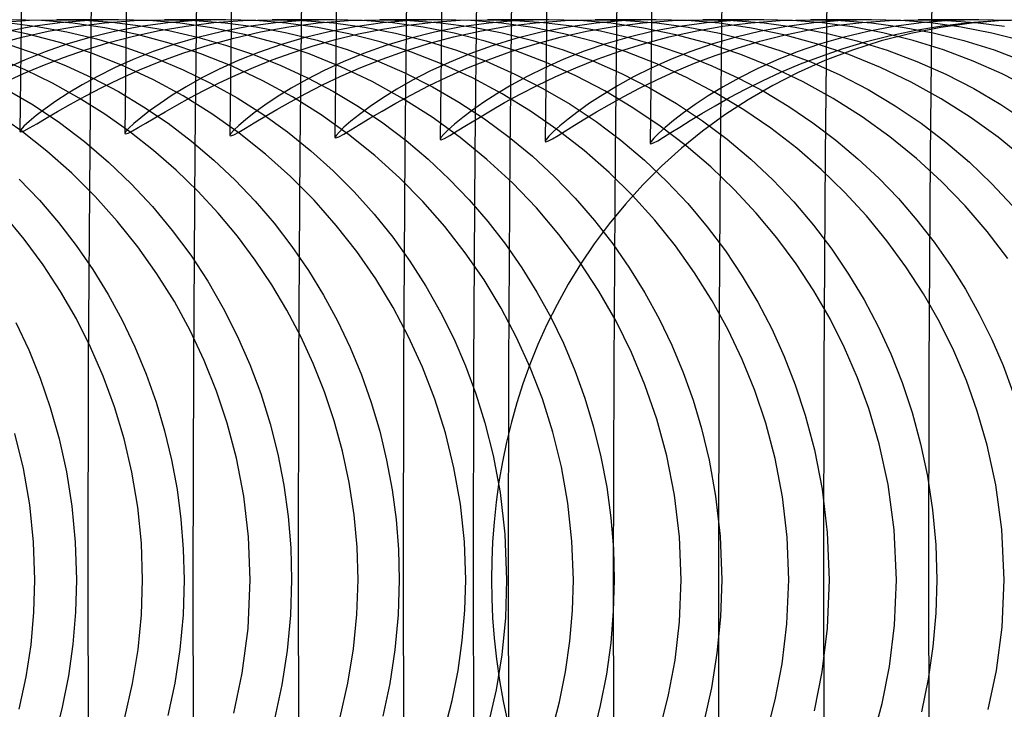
# Model space of a CAD drawing. Header units: millimetres. Extents: x -232 to 232, y -232 to 232.
# Tile 13 of 75: x -184.12 to -180.6, y -0.46 to 2. Entities that reach past the tile are written whole.
import ezdxf

# ---------------------------------------------------------------- set-up
doc = ezdxf.new("R2010")
doc.units = ezdxf.units.MM
doc.layers.add('HIDDEN', color=7, linetype='Continuous')
doc.layers.add('THICK', color=7, linetype='Continuous')

msp = doc.modelspace()

# ---------------------------------------------------------------- linework, layer by layer
at = {"layer": 'HIDDEN'}
for p, q in [((-184.0891, 1.9484), (-184.2031, 1.9715)), ((-184.1777, 1.9911), (-184.0835, 1.9977)), ((-184.0723, 1.9751), (-184.1646, 1.9575)), ((-184.1625, 1.9896), (-184.0563, 1.976)), ((-184.0409, 1.9969), (-184.1508, 2)), ((-184.0835, 1.9977), (-183.9869, 2)), ((-183.975, 1.9885), (-184.0723, 1.9751)), ((-184.0563, 1.976), (-183.95, 1.9567)), ((-183.9284, 1.9873), (-184.0409, 1.9969)), ((-184.0163, 1.9587), (-183.9176, 1.976)), ((-183.9869, 2), (-183.8886, 1.9977)), ((-183.7659, 2), (-183.9854, 2)), ((-183.873, 1.997), (-183.975, 1.9885)), ((-183.8145, 1.9707), (-183.9284, 1.9873)), ((-183.9176, 1.976), (-183.8154, 1.989)), ((-183.8886, 1.9977), (-183.7885, 1.9906)), ((-183.7666, 2), (-183.873, 1.997)), ((-183.8154, 1.989), (-183.71, 1.9972)), ((-183.6995, 1.947), (-183.8145, 1.9707)), ((-183.7885, 1.9906), (-183.6874, 1.9784)), ((-183.6875, 1.9753), (-183.7801, 1.9576)), ((-183.658, 1.997), (-183.7666, 2)), ((-183.71, 1.9972), (-183.6017, 2)), ((-183.5902, 1.9886), (-183.6875, 1.9753)), ((-183.6874, 1.9784), (-183.5859, 1.9608)), ((-183.5461, 1.9874), (-183.658, 1.997)), ((-183.6201, 1.961), (-183.5243, 1.9774)), ((-183.6017, 2), (-183.4937, 1.9972)), ((-183.3821, 2), (-183.6012, 2)), ((-183.4883, 1.997), (-183.5902, 1.9886)), ((-183.4322, 1.971), (-183.5461, 1.9874)), ((-183.5243, 1.9774), (-183.4251, 1.9896)), ((-183.4937, 1.9972), (-183.3846, 1.9886)), ((-183.3823, 2), (-183.4883, 1.997)), ((-183.3166, 1.9473), (-183.4322, 1.971)), ((-183.4251, 1.9896), (-183.3226, 1.9973)), ((-183.3028, 1.9754), (-183.395, 1.9579)), ((-183.3846, 1.9886), (-183.2748, 1.974)), ((-183.276, 1.9971), (-183.3823, 2)), ((-183.3226, 1.9973), (-183.2173, 2)), ((-183.206, 1.9886), (-183.3028, 1.9754)), ((-183.1668, 1.988), (-183.276, 1.9971)), ((-183.2748, 1.974), (-183.1655, 1.9532)), ((-183.2584, 1.9565), (-183.1579, 1.9746)), ((-183.2173, 2), (-183.1089, 1.9972)), ((-182.9982, 2), (-183.217, 2)), ((-183.1048, 1.997), (-183.206, 1.9886)), ((-183.0559, 1.9723), (-183.1668, 1.988)), ((-183.1579, 1.9746), (-183.0534, 1.9883)), ((-183.1089, 1.9972), (-182.9989, 1.9884)), ((-182.9997, 2), (-183.1048, 1.997)), ((-182.9439, 1.9499), (-183.0559, 1.9723)), ((-183.0534, 1.9883), (-182.9451, 1.997)), ((-182.9217, 1.975), (-183.0153, 1.9571)), ((-182.895, 1.9972), (-182.9997, 2)), ((-182.9989, 1.9884), (-182.8882, 1.9736)), ((-182.9451, 1.997), (-182.8337, 2)), ((-182.8235, 1.9885), (-182.9217, 1.975)), ((-182.7875, 1.9885), (-182.895, 1.9972)), ((-182.8882, 1.9736), (-182.7777, 1.9524)), ((-182.8337, 2), (-182.7258, 1.9972)), ((-182.6144, 2), (-182.8328, 2)), ((-182.721, 1.997), (-182.8235, 1.9885)), ((-182.823, 1.9663), (-182.7337, 1.9805)), ((-182.6784, 1.9734), (-182.7875, 1.9885)), ((-182.7337, 1.9805), (-182.6415, 1.9911)), ((-182.7258, 1.9972), (-182.6163, 1.9886)), ((-182.6146, 2), (-182.721, 1.997)), ((-182.5683, 1.9518), (-182.6784, 1.9734)), ((-182.6415, 1.9911), (-182.5466, 1.9977)), ((-182.5431, 1.9741), (-182.638, 1.9557)), ((-182.6163, 1.9886), (-182.5062, 1.9739)), ((-182.5078, 1.997), (-182.6146, 2)), ((-182.5466, 1.9977), (-182.4492, 2)), ((-182.4435, 1.9881), (-182.5431, 1.9741)), ((-182.3985, 1.9879), (-182.5078, 1.997)), ((-182.5062, 1.9739), (-182.3962, 1.953)), ((-182.4761, 1.9592), (-182.3784, 1.9763)), ((-182.4492, 2), (-182.3499, 1.9976)), ((-182.2305, 2), (-182.4487, 2)), ((-182.3394, 1.9969), (-182.4435, 1.9881)), ((-182.2876, 1.9722), (-182.3985, 1.9879)), ((-182.3784, 1.9763), (-182.277, 1.9891)), ((-182.3499, 1.9976), (-182.2492, 1.9903)), ((-182.231, 2), (-182.3394, 1.9969)), ((-182.1761, 1.9499), (-182.2876, 1.9722)), ((-182.277, 1.9891), (-182.1721, 1.9972)), ((-182.1615, 1.9738), (-182.2571, 1.955)), ((-182.2492, 1.9903), (-182.1474, 1.9778)), ((-182.1206, 1.9969), (-182.231, 2)), ((-182.1721, 1.9972), (-182.0647, 2)), ((-182.0611, 1.9879), (-182.1615, 1.9738)), ((-182.1474, 1.9778), (-182.0457, 1.9601)), ((-182.0073, 1.9871), (-182.1206, 1.9969)), ((-182.0957, 1.9584), (-181.9972, 1.9758)), ((-182.0647, 2), (-181.9552, 1.9971)), ((-181.8467, 2), (-182.0645, 2)), ((-181.9563, 1.9969), (-182.0611, 1.9879)), ((-181.8922, 1.9702), (-182.0073, 1.9871)), ((-181.9972, 1.9758), (-181.8947, 1.9889)), ((-181.8472, 2), (-181.9563, 1.9969)), ((-181.9552, 1.9971), (-181.8441, 1.9882)), ((-181.8947, 1.9889), (-181.7891, 1.9971)), ((-181.7764, 1.9462), (-181.8922, 1.9702)), ((-181.764, 1.976), (-181.8562, 1.9588)), ((-181.7362, 1.9968), (-181.8472, 2)), ((-181.8441, 1.9882), (-181.7326, 1.973)), ((-181.7891, 1.9971), (-181.6809, 2)), ((-181.6677, 1.989), (-181.764, 1.976)), ((-181.6225, 1.987), (-181.7362, 1.9968)), ((-181.7326, 1.973), (-181.6211, 1.9515)), ((-181.7078, 1.9592), (-181.61, 1.9763)), ((-181.6809, 2), (-181.572, 1.9972)), ((-181.4628, 2), (-181.6803, 2)), ((-181.5674, 1.9971), (-181.6677, 1.989)), ((-181.5069, 1.97), (-181.6225, 1.987)), ((-181.61, 1.9763), (-181.5086, 1.9891)), ((-181.572, 1.9972), (-181.4619, 1.9884)), ((-181.4635, 2), (-181.5674, 1.9971)), ((-181.5086, 1.9891), (-181.4039, 1.9972)), ((-181.3907, 1.9458), (-181.5069, 1.97)), ((-181.3807, 1.976), (-181.4732, 1.9586)), ((-181.3598, 1.9972), (-181.4635, 2)), ((-181.4619, 1.9884), (-181.3512, 1.9735)), ((-181.4039, 1.9972), (-181.2964, 2)), ((-181.284, 1.989), (-181.3807, 1.976)), ((-181.2539, 1.9887), (-181.3598, 1.9972)), ((-181.3512, 1.9735), (-181.2404, 1.9522)), ((-181.3016, 1.9634), (-181.2088, 1.9788)), ((-181.2964, 2), (-181.1882, 1.9972)), ((-181.079, 2), (-181.2961, 2)), ((-181.1836, 1.9971), (-181.284, 1.989)), ((-181.1463, 1.974), (-181.2539, 1.9887)), ((-181.2088, 1.9788), (-181.1128, 1.9903)), ((-181.1882, 1.9972), (-181.0785, 1.9885)), ((-181.0798, 2), (-181.1836, 1.9971)), ((-181.038, 1.953), (-181.1463, 1.974)), ((-181.1128, 1.9903), (-181.0137, 1.9975)), ((-180.9989, 1.9756), (-181.092, 1.9581)), ((-180.9743, 1.9972), (-181.0798, 2)), ((-181.0785, 1.9885), (-180.9683, 1.9737)), ((-181.0137, 1.9975), (-180.9124, 2)), ((-180.9014, 1.9888), (-180.9989, 1.9756)), ((-180.867, 1.9883), (-180.9743, 1.9972)), ((-180.9683, 1.9737), (-180.8582, 1.9526)), ((-180.8304, 1.9724), (-180.938, 1.951)), ((-180.9204, 1.9628), (-180.8269, 1.9784)), ((-180.9124, 2), (-180.8107, 1.9975)), ((-180.6951, 2), (-180.9119, 2)), ((-180.8002, 1.9971), (-180.9014, 1.9888)), ((-180.758, 1.9733), (-180.867, 1.9883)), ((-180.7213, 1.9877), (-180.8304, 1.9724)), ((-180.8269, 1.9784), (-180.73, 1.9901)), ((-180.8107, 1.9975), (-180.7075, 1.9898)), ((-180.6957, 2), (-180.8002, 1.9971)), ((-180.6486, 1.9518), (-180.758, 1.9733)), ((-180.73, 1.9901), (-180.6304, 1.9975)), ((-180.6108, 1.9969), (-180.7213, 1.9877)), ((-180.7075, 1.9898), (-180.6037, 1.9767)), ((-180.5899, 1.9971), (-180.6957, 2)), ((-180.6304, 1.9975), (-180.5283, 2)), ((-180.4994, 2), (-180.6108, 1.9969)), ((-184.2006, 1.9133), (-184.1107, 1.9376)), ((-184.1107, 1.9376), (-184.0163, 1.9587)), ((-183.9752, 1.9181), (-184.0891, 1.9484)), ((-183.8677, 1.9364), (-183.9503, 1.912)), ((-183.95, 1.9567), (-183.8442, 1.9315)), ((-183.7801, 1.9576), (-183.8677, 1.9364)), ((-183.7998, 1.9181), (-183.7121, 1.9411)), ((-183.7121, 1.9411), (-183.6201, 1.961)), ((-183.5849, 1.9162), (-183.6995, 1.947)), ((-183.5859, 1.9608), (-183.4842, 1.9378)), ((-183.4824, 1.9368), (-183.5648, 1.9126)), ((-183.4842, 1.9378), (-183.3836, 1.9095)), ((-183.395, 1.9579), (-183.4824, 1.9368)), ((-183.4463, 1.9091), (-183.3547, 1.9344)), ((-183.3547, 1.9344), (-183.2584, 1.9565)), ((-183.2005, 1.9161), (-183.3166, 1.9473)), ((-183.1042, 1.9353), (-183.1879, 1.9104)), ((-183.1655, 1.9532), (-183.0571, 1.9264)), ((-183.0153, 1.9571), (-183.1042, 1.9353)), ((-182.9917, 1.9289), (-182.9091, 1.949)), ((-182.8313, 1.9205), (-182.9439, 1.9499)), ((-182.9091, 1.949), (-182.823, 1.9663)), ((-182.7278, 1.9333), (-182.8122, 1.9078)), ((-182.7777, 1.9524), (-182.6678, 1.9249)), ((-182.638, 1.9557), (-182.7278, 1.9333)), ((-182.6595, 1.9144), (-182.5699, 1.9384)), ((-182.5699, 1.9384), (-182.4761, 1.9592)), ((-182.4576, 1.9234), (-182.5683, 1.9518)), ((-182.3962, 1.953), (-182.2866, 1.9257)), ((-182.2571, 1.955), (-182.3476, 1.9324)), ((-182.2801, 1.9129), (-182.1901, 1.9373)), ((-182.1901, 1.9373), (-182.0957, 1.9584)), ((-182.0642, 1.9207), (-182.1761, 1.9499)), ((-182.0457, 1.9601), (-181.9443, 1.9369)), ((-181.9436, 1.9379), (-182.0263, 1.9138)), ((-181.9443, 1.9369), (-181.8434, 1.9082)), ((-181.8562, 1.9588), (-181.9436, 1.9379)), ((-181.8917, 1.9141), (-181.8019, 1.9383)), ((-181.8019, 1.9383), (-181.7078, 1.9592)), ((-181.6602, 1.9147), (-181.7764, 1.9462)), ((-181.5611, 1.9375), (-181.6443, 1.9133)), ((-181.6211, 1.9515), (-181.5105, 1.9235)), ((-181.4732, 1.9586), (-181.5611, 1.9375)), ((-181.4764, 1.9229), (-181.3908, 1.9446)), ((-181.3908, 1.9446), (-181.3016, 1.9634)), ((-181.2743, 1.9142), (-181.3907, 1.9458)), ((-181.1805, 1.9367), (-181.2643, 1.9121)), ((-181.2404, 1.9522), (-181.1308, 1.9247)), ((-181.092, 1.9581), (-181.1805, 1.9367)), ((-181.0966, 1.9216), (-181.0104, 1.9437)), ((-180.938, 1.951), (-181.0435, 1.9239)), ((-180.9297, 1.9257), (-181.038, 1.953)), ((-181.0104, 1.9437), (-180.9204, 1.9628)), ((-180.8582, 1.9526), (-180.7487, 1.9253)), ((-180.5395, 1.924), (-180.6486, 1.9518)), ((-184.1534, 1.91), (-184.0531, 1.876)), ((-183.9503, 1.912), (-184.0275, 1.8852)), ((-183.8624, 1.8809), (-183.9752, 1.9181)), ((-183.8832, 1.8927), (-183.7998, 1.9181)), ((-183.8442, 1.9315), (-183.739, 1.9003)), ((-183.739, 1.9003), (-183.6359, 1.8634)), ((-183.5648, 1.9126), (-183.6419, 1.8859)), ((-183.4716, 1.8784), (-183.5849, 1.9162)), ((-183.5329, 1.8812), (-183.4463, 1.9091)), ((-183.3836, 1.9095), (-183.2844, 1.8758)), ((-183.1879, 1.9104), (-183.2662, 1.883)), ((-183.0855, 1.8776), (-183.2005, 1.9161)), ((-183.1458, 1.8821), (-183.0706, 1.9065)), ((-183.0706, 1.9065), (-182.9917, 1.9289)), ((-183.0571, 1.9264), (-182.95, 1.8934)), ((-182.8122, 1.9078), (-182.8911, 1.8798)), ((-182.72, 1.8843), (-182.8313, 1.9205)), ((-182.7447, 1.8878), (-182.6595, 1.9144)), ((-182.6678, 1.9249), (-182.5594, 1.8912)), ((-182.4326, 1.9065), (-182.5121, 1.878)), ((-182.348, 1.8886), (-182.4576, 1.9234)), ((-182.3476, 1.9324), (-182.4326, 1.9065)), ((-182.3657, 1.886), (-182.2801, 1.9129)), ((-182.2866, 1.9257), (-182.1789, 1.8924)), ((-182.0263, 1.9138), (-182.1041, 1.8872)), ((-181.9537, 1.8849), (-182.0642, 1.9207)), ((-181.9771, 1.8873), (-181.8917, 1.9141)), ((-181.8434, 1.9082), (-181.7444, 1.8744)), ((-181.6443, 1.9133), (-181.7226, 1.8864)), ((-181.5452, 1.876), (-181.6602, 1.9147)), ((-181.6362, 1.8723), (-181.5583, 1.8986)), ((-181.5583, 1.8986), (-181.4764, 1.9229)), ((-181.5105, 1.9235), (-181.4019, 1.8893)), ((-181.2643, 1.9121), (-181.3432, 1.8849)), ((-181.1591, 1.8752), (-181.2743, 1.9142)), ((-181.179, 1.897), (-181.0966, 1.9216)), ((-181.0435, 1.9239), (-181.1457, 1.8914)), ((-181.1308, 1.9247), (-181.0228, 1.891)), ((-180.8218, 1.892), (-180.9297, 1.9257)), ((-180.7487, 1.9253), (-180.6411, 1.8918)), ((-184.0993, 1.8208), (-184.1999, 1.8634)), ((-184.0275, 1.8852), (-184.0992, 1.8566)), ((-184.0531, 1.876), (-183.9549, 1.8368)), ((-184.0359, 1.8367), (-183.9619, 1.8654)), ((-183.9619, 1.8654), (-183.8832, 1.8927)), ((-183.7509, 1.8366), (-183.8624, 1.8809)), ((-183.6419, 1.8859), (-183.7137, 1.8574)), ((-183.6359, 1.8634), (-183.5353, 1.8211)), ((-183.6143, 1.8514), (-183.5329, 1.8812)), ((-183.36, 1.8336), (-183.4716, 1.8784)), ((-183.2662, 1.883), (-183.3391, 1.8537)), ((-183.2844, 1.8758), (-183.1869, 1.8368)), ((-183.217, 1.8564), (-183.1458, 1.8821)), ((-182.972, 1.8319), (-183.0855, 1.8776)), ((-182.8911, 1.8798), (-182.9644, 1.8499)), ((-182.95, 1.8934), (-182.8455, 1.8546)), ((-182.8253, 1.8591), (-182.7447, 1.8878)), ((-182.6102, 1.8415), (-182.72, 1.8843)), ((-182.5121, 1.878), (-182.586, 1.8476)), ((-182.5594, 1.8912), (-182.4537, 1.8514)), ((-182.4466, 1.857), (-182.3657, 1.886)), ((-182.24, 1.8473), (-182.348, 1.8886)), ((-182.1789, 1.8924), (-182.0735, 1.853)), ((-182.1041, 1.8872), (-182.1769, 1.8586)), ((-182.058, 1.8584), (-181.9771, 1.8873)), ((-181.8451, 1.8427), (-181.9537, 1.8849)), ((-181.7226, 1.8864), (-181.796, 1.8575)), ((-181.7444, 1.8744), (-181.6477, 1.8355)), ((-181.7101, 1.8443), (-181.6362, 1.8723)), ((-181.4326, 1.8304), (-181.5452, 1.876)), ((-181.3432, 1.8849), (-181.4172, 1.8555)), ((-181.4019, 1.8893), (-181.2955, 1.8489)), ((-181.3315, 1.8419), (-181.2573, 1.8703)), ((-181.2573, 1.8703), (-181.179, 1.897)), ((-181.1457, 1.8914), (-181.2444, 1.8539)), ((-181.0463, 1.8294), (-181.1591, 1.8752)), ((-181.0228, 1.891), (-180.9165, 1.851)), ((-180.7156, 1.852), (-180.8218, 1.892)), ((-180.6411, 1.8918), (-180.5358, 1.8524)), ((-184.0992, 1.8566), (-184.1653, 1.8269)), ((-184.105, 1.8074), (-184.0359, 1.8367)), ((-183.9549, 1.8368), (-183.8592, 1.7925)), ((-183.78, 1.8278), (-183.8408, 1.7975)), ((-183.7137, 1.8574), (-183.78, 1.8278)), ((-183.6414, 1.7854), (-183.7509, 1.8366)), ((-183.6903, 1.8204), (-183.6143, 1.8514)), ((-183.3391, 1.8537), (-183.4064, 1.8231)), ((-183.2505, 1.7819), (-183.36, 1.8336)), ((-183.3473, 1.8022), (-183.2842, 1.8296)), ((-183.2842, 1.8296), (-183.217, 1.8564)), ((-183.1869, 1.8368), (-183.0913, 1.7926)), ((-182.9644, 1.8499), (-183.0319, 1.8187)), ((-182.8604, 1.7788), (-182.972, 1.8319)), ((-182.9717, 1.7981), (-182.901, 1.829)), ((-182.901, 1.829), (-182.8253, 1.8591)), ((-182.8455, 1.8546), (-182.7439, 1.8103)), ((-182.586, 1.8476), (-182.6542, 1.8159)), ((-182.5023, 1.7919), (-182.6102, 1.8415)), ((-182.5226, 1.8265), (-182.4466, 1.857)), ((-182.4537, 1.8514), (-182.3508, 1.8059)), ((-182.2446, 1.8285), (-182.307, 1.7976)), ((-182.1769, 1.8586), (-182.2446, 1.8285)), ((-182.134, 1.7996), (-182.24, 1.8473)), ((-182.2051, 1.7969), (-182.134, 1.8281)), ((-182.134, 1.8281), (-182.058, 1.8584)), ((-182.0735, 1.853), (-181.9708, 1.8079)), ((-181.796, 1.8575), (-181.8643, 1.827)), ((-181.7387, 1.7941), (-181.8451, 1.8427)), ((-181.7797, 1.8152), (-181.7101, 1.8443)), ((-181.6477, 1.8355), (-181.5535, 1.7917)), ((-181.4172, 1.8555), (-181.4861, 1.8245)), ((-181.3226, 1.778), (-181.4326, 1.8304)), ((-181.4015, 1.8124), (-181.3315, 1.8419)), ((-181.2444, 1.8539), (-181.3396, 1.8117)), ((-181.2955, 1.8489), (-181.1916, 1.8025)), ((-180.9363, 1.7768), (-181.0463, 1.8294)), ((-180.9165, 1.851), (-180.8132, 1.8052)), ((-180.6118, 1.8063), (-180.7156, 1.852)), ((-184.1689, 1.7779), (-184.105, 1.8074)), ((-184.0011, 1.7729), (-184.0993, 1.8208)), ((-183.8408, 1.7975), (-183.8958, 1.7672)), ((-183.8592, 1.7925), (-183.7663, 1.7433)), ((-183.7608, 1.7889), (-183.6903, 1.8204)), ((-183.5353, 1.8211), (-183.4375, 1.7733)), ((-183.4064, 1.8231), (-183.468, 1.7919)), ((-183.4062, 1.7747), (-183.3473, 1.8022)), ((-183.0319, 1.8187), (-183.0938, 1.7869)), ((-183.0913, 1.7926), (-182.9984, 1.7433)), ((-183.0372, 1.767), (-182.9717, 1.7981)), ((-182.7439, 1.8103), (-182.6456, 1.7606)), ((-182.6542, 1.8159), (-182.7166, 1.7835)), ((-182.6597, 1.7634), (-182.5937, 1.7951)), ((-182.5937, 1.7951), (-182.5226, 1.8265)), ((-182.307, 1.7976), (-182.3641, 1.7663)), ((-182.3508, 1.8059), (-182.2509, 1.7547)), ((-182.2711, 1.7654), (-182.2051, 1.7969)), ((-182.0302, 1.7456), (-182.134, 1.7996)), ((-181.9274, 1.7956), (-181.9852, 1.7637)), ((-181.9708, 1.8079), (-181.8709, 1.757)), ((-181.8643, 1.827), (-181.9274, 1.7956)), ((-181.845, 1.7854), (-181.7797, 1.8152)), ((-181.635, 1.7393), (-181.7387, 1.7941)), ((-181.5497, 1.7925), (-181.6081, 1.7601)), ((-181.4861, 1.8245), (-181.5497, 1.7925)), ((-181.4672, 1.7822), (-181.4015, 1.8124)), ((-181.3396, 1.8117), (-181.431, 1.765)), ((-181.1916, 1.8025), (-181.0907, 1.7502)), ((-180.8132, 1.8052), (-180.7133, 1.7538)), ((-180.5107, 1.7548), (-180.6118, 1.8063)), ((-183.906, 1.72), (-184.0011, 1.7729)), ((-183.8958, 1.7672), (-183.9453, 1.7375)), ((-183.8844, 1.7272), (-183.8255, 1.7576)), ((-183.8255, 1.7576), (-183.7608, 1.7889)), ((-183.5353, 1.7279), (-183.6414, 1.7854)), ((-183.5238, 1.7607), (-183.5737, 1.7301)), ((-183.468, 1.7919), (-183.5238, 1.7607)), ((-183.461, 1.7473), (-183.4062, 1.7747)), ((-183.4375, 1.7733), (-183.3428, 1.7204)), ((-183.1445, 1.7239), (-183.2505, 1.7819)), ((-183.0938, 1.7869), (-183.1498, 1.7552)), ((-183.0973, 1.7364), (-183.0372, 1.767)), ((-182.7516, 1.7187), (-182.8604, 1.7788)), ((-182.7166, 1.7835), (-182.773, 1.7513)), ((-182.7203, 1.7322), (-182.6597, 1.7634)), ((-182.6456, 1.7606), (-182.5506, 1.7057)), ((-182.3969, 1.7357), (-182.5023, 1.7919)), ((-182.3641, 1.7663), (-182.4158, 1.7353)), ((-182.3318, 1.7342), (-182.2711, 1.7654)), ((-181.9852, 1.7637), (-182.0376, 1.7321)), ((-181.9059, 1.7556), (-181.845, 1.7854)), ((-181.8709, 1.757), (-181.7742, 1.7005)), ((-181.6081, 1.7601), (-181.6609, 1.7279)), ((-181.5535, 1.7917), (-181.4619, 1.743)), ((-181.5284, 1.7519), (-181.4672, 1.7822)), ((-181.431, 1.765), (-181.5186, 1.7142)), ((-181.2156, 1.7189), (-181.3226, 1.778)), ((-180.8295, 1.7176), (-180.9363, 1.7768)), ((-184.1687, 1.7536), (-184.0707, 1.6959)), ((-183.9453, 1.7375), (-183.9893, 1.7088)), ((-183.9372, 1.6982), (-183.8844, 1.7272)), ((-183.7663, 1.7433), (-183.6761, 1.6891)), ((-183.5737, 1.7301), (-183.6176, 1.701)), ((-183.4331, 1.6643), (-183.5353, 1.7279)), ((-183.5116, 1.7206), (-183.461, 1.7473)), ((-183.1998, 1.7242), (-183.2436, 1.6947)), ((-183.1498, 1.7552), (-183.1998, 1.7242)), ((-183.1519, 1.7068), (-183.0973, 1.7364)), ((-183.0424, 1.66), (-183.1445, 1.7239)), ((-182.9984, 1.7433), (-182.9087, 1.6894)), ((-182.773, 1.7513), (-182.8234, 1.7197)), ((-182.7754, 1.7021), (-182.7203, 1.7322)), ((-182.4158, 1.7353), (-182.4621, 1.7052)), ((-182.2951, 1.6737), (-182.3969, 1.7357)), ((-182.3876, 1.7037), (-182.3318, 1.7342)), ((-182.2509, 1.7547), (-182.1543, 1.698)), ((-182.0376, 1.7321), (-182.0845, 1.7014)), ((-181.9296, 1.6856), (-182.0302, 1.7456)), ((-182.0135, 1.6976), (-181.9621, 1.7261)), ((-181.9621, 1.7261), (-181.9059, 1.7556)), ((-181.6609, 1.7279), (-181.7082, 1.6966)), ((-181.6369, 1.6929), (-181.585, 1.7219)), ((-181.5343, 1.6784), (-181.635, 1.7393)), ((-181.585, 1.7219), (-181.5284, 1.7519)), ((-181.4619, 1.743), (-181.3732, 1.6897)), ((-181.0907, 1.7502), (-180.9939, 1.6927)), ((-180.7133, 1.7538), (-180.617, 1.6971)), ((-184.0707, 1.6959), (-183.9766, 1.6328)), ((-183.9893, 1.7088), (-184.0274, 1.6819)), ((-183.9838, 1.6716), (-183.9372, 1.6982)), ((-183.8141, 1.6623), (-183.906, 1.72)), ((-183.6761, 1.6891), (-183.589, 1.6302)), ((-183.6176, 1.701), (-183.6552, 1.6739)), ((-183.5997, 1.671), (-183.558, 1.695)), ((-183.558, 1.695), (-183.5116, 1.7206)), ((-183.3428, 1.7204), (-183.2512, 1.6622)), ((-183.2436, 1.6947), (-183.281, 1.6673)), ((-183.2008, 1.6791), (-183.1519, 1.7068)), ((-182.9087, 1.6894), (-182.8224, 1.6311)), ((-182.8675, 1.6897), (-182.9053, 1.6619)), ((-182.8234, 1.7197), (-182.8675, 1.6897)), ((-182.8248, 1.6737), (-182.7754, 1.7021)), ((-182.6469, 1.6522), (-182.7516, 1.7187)), ((-182.5506, 1.7057), (-182.4591, 1.6457)), ((-182.4621, 1.7052), (-182.5026, 1.6767)), ((-182.4385, 1.6744), (-182.3876, 1.7037)), ((-182.1543, 1.698), (-182.0613, 1.6359)), ((-182.0845, 1.7014), (-182.1256, 1.6722)), ((-182.0602, 1.6705), (-182.0135, 1.6976)), ((-181.7742, 1.7005), (-181.6816, 1.639)), ((-181.7082, 1.6966), (-181.7497, 1.6669)), ((-181.684, 1.6652), (-181.6369, 1.6929)), ((-181.5186, 1.7142), (-181.602, 1.6596)), ((-181.3732, 1.6897), (-181.2874, 1.6317)), ((-181.112, 1.6532), (-181.2156, 1.7189)), ((-180.9939, 1.6927), (-180.9013, 1.6301)), ((-180.7261, 1.652), (-180.8295, 1.7176)), ((-180.617, 1.6971), (-180.5246, 1.6353)), ((-184.1148, 1.6038), (-184.2125, 1.6718)), ((-184.0592, 1.6575), (-184.0846, 1.6364)), ((-184.0274, 1.6819), (-184.0592, 1.6575)), ((-184.024, 1.6481), (-183.9838, 1.6716)), ((-183.7256, 1.6), (-183.8141, 1.6623)), ((-183.6552, 1.6739), (-183.6864, 1.6496)), ((-183.6366, 1.6493), (-183.5997, 1.671)), ((-183.335, 1.5951), (-183.4331, 1.6643)), ((-183.281, 1.6673), (-183.3121, 1.6428)), ((-183.2811, 1.6314), (-183.2439, 1.6537)), ((-183.2512, 1.6622), (-183.163, 1.5992)), ((-183.2439, 1.6537), (-183.2008, 1.6791)), ((-182.9447, 1.5904), (-183.0424, 1.66)), ((-182.9053, 1.6619), (-182.9366, 1.637)), ((-182.8683, 1.6478), (-182.8248, 1.6737)), ((-182.5464, 1.5796), (-182.6469, 1.6522)), ((-182.5026, 1.6767), (-182.5374, 1.6503)), ((-182.4839, 1.6473), (-182.4385, 1.6744)), ((-182.1974, 1.606), (-182.2951, 1.6737)), ((-182.1256, 1.6722), (-182.1609, 1.6452)), ((-182.1019, 1.6454), (-182.0602, 1.6705)), ((-181.8329, 1.6202), (-181.9296, 1.6856)), ((-181.7497, 1.6669), (-181.7853, 1.6395)), ((-181.726, 1.6396), (-181.684, 1.6652)), ((-181.602, 1.6596), (-181.6813, 1.6017)), ((-181.4377, 1.6122), (-181.5343, 1.6784)), ((-181.0126, 1.5816), (-181.112, 1.6532)), ((-180.6267, 1.5802), (-180.7261, 1.652)), ((-184.103, 1.6194), (-184.1143, 1.6072)), ((-184.0846, 1.6364), (-184.103, 1.6194)), ((-184.0837, 1.6134), (-184.0574, 1.6285)), ((-184.0574, 1.6285), (-184.024, 1.6481)), ((-183.9766, 1.6328), (-183.8865, 1.5645)), ((-183.711, 1.6288), (-183.7288, 1.6121)), ((-183.6864, 1.6496), (-183.711, 1.6288)), ((-183.6951, 1.6145), (-183.6685, 1.6303)), ((-183.6685, 1.6303), (-183.6366, 1.6493)), ((-183.589, 1.6302), (-183.5052, 1.5666)), ((-183.3364, 1.622), (-183.354, 1.6053)), ((-183.3121, 1.6428), (-183.3364, 1.622)), ((-183.3119, 1.6128), (-183.2811, 1.6314)), ((-182.9366, 1.637), (-182.9611, 1.6157)), ((-182.9367, 1.6063), (-182.9057, 1.6251)), ((-182.9057, 1.6251), (-182.8683, 1.6478)), ((-182.8224, 1.6311), (-182.7396, 1.5685)), ((-182.5661, 1.6267), (-182.5888, 1.6066)), ((-182.5374, 1.6503), (-182.5661, 1.6267)), ((-182.5567, 1.6025), (-182.5235, 1.623)), ((-182.5235, 1.623), (-182.4839, 1.6473)), ((-182.4591, 1.6457), (-182.3715, 1.581)), ((-182.1902, 1.6211), (-182.2132, 1.6004)), ((-182.1609, 1.6452), (-182.1902, 1.6211)), ((-182.17, 1.6031), (-182.1385, 1.6228)), ((-182.1385, 1.6228), (-182.1019, 1.6454)), ((-182.0613, 1.6359), (-181.9726, 1.5692)), ((-181.7403, 1.5497), (-181.8329, 1.6202)), ((-181.7853, 1.6395), (-181.8148, 1.6149)), ((-181.7946, 1.5965), (-181.763, 1.6165)), ((-181.763, 1.6165), (-181.726, 1.6396)), ((-181.6816, 1.639), (-181.5934, 1.5729)), ((-181.2874, 1.6317), (-181.2053, 1.5696)), ((-180.9013, 1.6301), (-180.8129, 1.5628)), ((-184.1143, 1.6072), (-184.118, 1.6003)), ((-184.118, 1.6003), (-184.1142, 1.5989)), ((-184.0215, 1.5304), (-184.1148, 1.6038)), ((-184.1142, 1.5989), (-184.1027, 1.6034)), ((-184.1027, 1.6034), (-184.0837, 1.6134)), ((-183.7395, 1.6002), (-183.7431, 1.5934)), ((-183.7431, 1.5934), (-183.7401, 1.5919)), ((-183.7401, 1.5919), (-183.731, 1.5951)), ((-183.7288, 1.6121), (-183.7395, 1.6002)), ((-183.731, 1.5951), (-183.716, 1.6027)), ((-183.6407, 1.5332), (-183.7256, 1.6)), ((-183.716, 1.6027), (-183.6951, 1.6145)), ((-183.3646, 1.5933), (-183.3681, 1.5865)), ((-183.3681, 1.5865), (-183.3646, 1.5851)), ((-183.354, 1.6053), (-183.3646, 1.5933)), ((-183.3646, 1.5851), (-183.354, 1.5891)), ((-183.354, 1.5891), (-183.3363, 1.5985)), ((-183.3363, 1.5985), (-183.3119, 1.6128)), ((-183.2411, 1.5202), (-183.335, 1.5951)), ((-183.163, 1.5992), (-183.079, 1.5318)), ((-182.9895, 1.5865), (-182.9932, 1.5795)), ((-182.9896, 1.5781), (-182.9789, 1.5822)), ((-182.9788, 1.5987), (-182.9895, 1.5865)), ((-182.9789, 1.5822), (-182.9612, 1.5917)), ((-182.9611, 1.6157), (-182.9788, 1.5987)), ((-182.9612, 1.5917), (-182.9367, 1.6063)), ((-182.8514, 1.5155), (-182.9447, 1.5904)), ((-182.6051, 1.5906), (-182.6149, 1.5791)), ((-182.5888, 1.6066), (-182.6051, 1.5906)), ((-182.6027, 1.5758), (-182.5834, 1.5864)), ((-182.5834, 1.5864), (-182.5567, 1.6025)), ((-182.2298, 1.5839), (-182.2399, 1.5721)), ((-182.2132, 1.6004), (-182.2298, 1.5839)), ((-182.2167, 1.5746), (-182.1961, 1.5869)), ((-182.104, 1.5329), (-182.1974, 1.606)), ((-182.1961, 1.5869), (-182.17, 1.6031)), ((-181.838, 1.5939), (-181.8547, 1.5771)), ((-181.8148, 1.6149), (-181.838, 1.5939)), ((-181.8209, 1.5801), (-181.7946, 1.5965)), ((-181.6813, 1.6017), (-181.7564, 1.5406)), ((-181.3454, 1.541), (-181.4377, 1.6122)), ((-180.9181, 1.5046), (-181.0126, 1.5816)), ((-183.8865, 1.5645), (-183.801, 1.4916)), ((-183.5052, 1.5666), (-183.4252, 1.4988)), ((-182.9932, 1.5795), (-182.9896, 1.5781)), ((-182.7396, 1.5685), (-182.6605, 1.5017)), ((-182.6149, 1.5791), (-182.6182, 1.5724)), ((-182.6182, 1.5724), (-182.6143, 1.571)), ((-182.6143, 1.571), (-182.6027, 1.5758)), ((-182.4507, 1.5011), (-182.5464, 1.5796)), ((-182.3715, 1.581), (-182.2883, 1.5121)), ((-182.2399, 1.5721), (-182.2433, 1.5652)), ((-182.2433, 1.5652), (-182.2403, 1.5637)), ((-182.2403, 1.5637), (-182.2315, 1.5668)), ((-182.2315, 1.5668), (-182.2167, 1.5746)), ((-181.9726, 1.5692), (-181.8885, 1.498)), ((-181.8649, 1.5649), (-181.8683, 1.558)), ((-181.8683, 1.558), (-181.8654, 1.5564)), ((-181.8654, 1.5564), (-181.8564, 1.5596)), ((-181.8547, 1.5771), (-181.8649, 1.5649)), ((-181.8564, 1.5596), (-181.8415, 1.5676)), ((-181.8415, 1.5676), (-181.8209, 1.5801)), ((-181.6522, 1.4743), (-181.7403, 1.5497)), ((-181.5934, 1.5729), (-181.5095, 1.5023)), ((-181.2053, 1.5696), (-181.127, 1.5036)), ((-180.8129, 1.5628), (-180.729, 1.4909)), ((-180.5322, 1.5031), (-180.6267, 1.5802)), ((-183.9328, 1.452), (-184.0215, 1.5304)), ((-183.5595, 1.4621), (-183.6407, 1.5332)), ((-183.1519, 1.4401), (-183.2411, 1.5202)), ((-183.079, 1.5318), (-182.9993, 1.4602)), ((-182.7628, 1.4354), (-182.8514, 1.5155)), ((-182.2883, 1.5121), (-182.2097, 1.4392)), ((-182.0151, 1.4548), (-182.104, 1.5329)), ((-181.7564, 1.5406), (-181.8274, 1.4765)), ((-181.2577, 1.4649), (-181.3454, 1.541)), ((-183.801, 1.4916), (-183.7204, 1.4143)), ((-183.4252, 1.4988), (-183.3492, 1.4272)), ((-182.6605, 1.5017), (-182.5853, 1.431)), ((-182.3598, 1.417), (-182.4507, 1.5011)), ((-181.8274, 1.4765), (-181.8942, 1.4099)), ((-181.8885, 1.498), (-181.8091, 1.4226)), ((-181.5095, 1.5023), (-181.4302, 1.4276)), ((-181.127, 1.5036), (-181.0527, 1.434)), ((-180.8286, 1.4223), (-180.9181, 1.5046)), ((-180.729, 1.4909), (-180.6497, 1.4147)), ((-183.8488, 1.3687), (-183.9328, 1.452)), ((-183.4825, 1.3872), (-183.5595, 1.4621)), ((-182.9993, 1.4602), (-182.9241, 1.3848)), ((-181.9309, 1.3717), (-182.0151, 1.4548)), ((-181.5685, 1.3941), (-181.6522, 1.4743)), ((-181.1747, 1.3842), (-181.2577, 1.4649)), ((-184.1204, 1.4305), (-184.0482, 1.3551)), ((-183.7204, 1.4143), (-183.6445, 1.3329)), ((-183.3492, 1.4272), (-183.2774, 1.3517)), ((-183.0677, 1.3551), (-183.1519, 1.4401)), ((-182.6793, 1.3505), (-182.7628, 1.4354)), ((-182.5853, 1.431), (-182.5143, 1.3568)), ((-182.2741, 1.3275), (-182.3598, 1.417)), ((-182.2097, 1.4392), (-182.1357, 1.3627)), ((-181.8942, 1.4099), (-181.9568, 1.3408)), ((-181.8091, 1.4226), (-181.7344, 1.3434)), ((-181.4302, 1.4276), (-181.3555, 1.3489)), ((-181.0527, 1.434), (-180.9825, 1.3609)), ((-180.7443, 1.3352), (-180.8286, 1.4223)), ((-180.6497, 1.4147), (-180.5752, 1.3347)), ((-183.4098, 1.3087), (-183.4825, 1.3872)), ((-182.9241, 1.3848), (-182.8533, 1.3056)), ((-181.8518, 1.284), (-181.9309, 1.3717)), ((-181.4897, 1.3095), (-181.5685, 1.3941)), ((-181.0965, 1.2992), (-181.1747, 1.3842)), ((-184.0482, 1.3551), (-183.9803, 1.2761)), ((-183.77, 1.2809), (-183.8488, 1.3687)), ((-183.2774, 1.3517), (-183.2099, 1.2727)), ((-182.9888, 1.2655), (-183.0677, 1.3551)), ((-182.601, 1.2612), (-182.6793, 1.3505)), ((-182.5143, 1.3568), (-182.4473, 1.2791)), ((-182.1357, 1.3627), (-182.0664, 1.2827)), ((-181.9568, 1.3408), (-182.0148, 1.2703)), ((-181.7344, 1.3434), (-181.6646, 1.2604)), ((-181.3555, 1.3489), (-181.2855, 1.2664)), ((-180.9825, 1.3609), (-180.9163, 1.2845)), ((-184.1019, 1.2165), (-184.1745, 1.3045)), ((-183.6445, 1.3329), (-183.5737, 1.2475)), ((-183.3415, 1.2267), (-183.4098, 1.3087)), ((-182.8533, 1.3056), (-182.7871, 1.223)), ((-182.194, 1.2331), (-182.2741, 1.3275)), ((-181.4158, 1.2207), (-181.4897, 1.3095)), ((-180.6656, 1.2434), (-180.7443, 1.3352)), ((-183.9803, 1.2761), (-183.9168, 1.1936)), ((-183.6965, 1.1889), (-183.77, 1.2809)), ((-183.2099, 1.2727), (-183.1467, 1.1903)), ((-182.9154, 1.1717), (-182.9888, 1.2655)), ((-182.4473, 1.2791), (-182.3847, 1.1982)), ((-182.0148, 1.2703), (-182.0679, 1.199)), ((-182.0664, 1.2827), (-182.0018, 1.1995)), ((-181.7779, 1.192), (-181.8518, 1.284)), ((-181.2855, 1.2664), (-181.2204, 1.1805)), ((-181.0235, 1.2102), (-181.0965, 1.2992)), ((-180.9163, 1.2845), (-180.8543, 1.205)), ((-183.5737, 1.2475), (-183.5079, 1.1585)), ((-182.5283, 1.1677), (-182.601, 1.2612)), ((-182.1198, 1.134), (-182.194, 1.2331)), ((-181.6646, 1.2604), (-181.5996, 1.174)), ((-180.5924, 1.1472), (-180.6656, 1.2434)), ((-184.0345, 1.1249), (-184.1019, 1.2165)), ((-183.2778, 1.1416), (-183.3415, 1.2267)), ((-182.7871, 1.223), (-182.7256, 1.1371)), ((-182.3847, 1.1982), (-182.3265, 1.1142)), ((-182.0679, 1.199), (-182.1165, 1.1271)), ((-182.0018, 1.1995), (-181.9419, 1.1131)), ((-181.3471, 1.1279), (-181.4158, 1.2207)), ((-180.9556, 1.1172), (-181.0235, 1.2102)), ((-180.8543, 1.205), (-180.7966, 1.1224)), ((-183.9168, 1.1936), (-183.8576, 1.1078)), ((-183.6285, 1.0928), (-183.6965, 1.1889)), ((-183.1467, 1.1903), (-183.0879, 1.1047)), ((-182.8477, 1.0739), (-182.9154, 1.1717)), ((-182.4612, 1.0704), (-182.5283, 1.1677)), ((-181.7096, 1.096), (-181.7779, 1.192)), ((-181.5996, 1.174), (-181.5395, 1.0842)), ((-181.2204, 1.1805), (-181.1602, 1.0913)), ((-183.9725, 1.0298), (-184.0345, 1.1249)), ((-183.5079, 1.1585), (-183.4473, 1.066)), ((-183.2188, 1.0535), (-183.2778, 1.1416)), ((-182.7256, 1.1371), (-182.6687, 1.048)), ((-182.1165, 1.1271), (-182.1607, 1.0549)), ((-182.0518, 1.0305), (-182.1198, 1.134)), ((-181.2839, 1.0313), (-181.3471, 1.1279)), ((-183.8576, 1.1078), (-183.803, 1.0189)), ((-183.5663, 0.9931), (-183.6285, 1.0928)), ((-183.0879, 1.1047), (-183.0336, 1.0158)), ((-182.3265, 1.1142), (-182.2727, 1.0274)), ((-181.9419, 1.1131), (-181.8868, 1.0239)), ((-181.6469, 0.9961), (-181.7096, 1.096)), ((-181.1602, 1.0913), (-181.105, 0.999)), ((-180.8931, 1.0206), (-180.9556, 1.1172)), ((-180.7966, 1.1224), (-180.743, 1.037)), ((-183.4473, 1.066), (-183.3919, 0.9702)), ((-182.7859, 0.9724), (-182.8477, 1.0739)), ((-182.4, 0.9695), (-182.4612, 1.0704)), ((-182.1607, 1.0549), (-182.2007, 0.9827)), ((-181.5395, 1.0842), (-181.4845, 0.9913)), ((-183.9161, 0.9317), (-183.9725, 1.0298)), ((-183.1646, 0.9625), (-183.2188, 1.0535)), ((-182.6687, 1.048), (-182.6166, 0.9559)), ((-182.2727, 1.0274), (-182.2232, 0.9375)), ((-181.9902, 0.9229), (-182.0518, 1.0305)), ((-181.8868, 1.0239), (-181.8365, 0.9318)), ((-181.2262, 0.9313), (-181.2839, 1.0313)), ((-180.8362, 0.9206), (-180.8931, 1.0206)), ((-180.743, 1.037), (-180.6939, 0.9488)), ((-183.803, 1.0189), (-183.753, 0.9269)), ((-183.5099, 0.8898), (-183.5663, 0.9931)), ((-183.0336, 1.0158), (-182.9839, 0.924)), ((-181.5901, 0.8927), (-181.6469, 0.9961)), ((-181.4845, 0.9913), (-181.4345, 0.8955)), ((-181.105, 0.999), (-181.0549, 0.9039)), ((-183.3919, 0.9702), (-183.3418, 0.8711)), ((-183.1153, 0.869), (-183.1646, 0.9625)), ((-182.7302, 0.8674), (-182.7859, 0.9724)), ((-182.6166, 0.9559), (-182.5695, 0.861)), ((-182.3449, 0.8652), (-182.4, 0.9695)), ((-182.2007, 0.9827), (-182.2366, 0.9108)), ((-180.6939, 0.9488), (-180.6492, 0.8581)), ((-184.1323, 0.9181), (-184.0863, 0.8203)), ((-183.8653, 0.8306), (-183.9161, 0.9317)), ((-183.753, 0.9269), (-183.7077, 0.8321)), ((-182.9839, 0.924), (-182.9389, 0.8294)), ((-182.2232, 0.9375), (-182.178, 0.8442)), ((-181.9351, 0.8113), (-181.9902, 0.9229)), ((-181.8365, 0.9318), (-181.7911, 0.8372)), ((-181.1742, 0.8279), (-181.2262, 0.9313)), ((-180.7851, 0.8173), (-180.8362, 0.9206)), ((-183.4597, 0.7833), (-183.5099, 0.8898)), ((-182.2366, 0.9108), (-182.2687, 0.8396)), ((-181.5395, 0.7859), (-181.5901, 0.8927)), ((-181.4345, 0.8955), (-181.3898, 0.797)), ((-181.0549, 0.9039), (-181.0099, 0.8061)), ((-183.3418, 0.8711), (-183.2971, 0.7691)), ((-183.0706, 0.7722), (-183.1153, 0.869)), ((-182.6806, 0.7588), (-182.7302, 0.8674)), ((-182.5695, 0.861), (-182.5273, 0.7634)), ((-182.296, 0.7578), (-182.3449, 0.8652)), ((-182.178, 0.8442), (-182.1372, 0.7476)), ((-180.6492, 0.8581), (-180.6091, 0.765)), ((-184.0863, 0.8203), (-184.0455, 0.7199)), ((-183.8202, 0.7266), (-183.8653, 0.8306)), ((-183.7077, 0.8321), (-183.6673, 0.7345)), ((-182.9389, 0.8294), (-182.8988, 0.7321)), ((-182.2687, 0.8396), (-182.2972, 0.7691)), ((-181.887, 0.6961), (-181.9351, 0.8113)), ((-181.7911, 0.8372), (-181.7506, 0.7402)), ((-181.1283, 0.7214), (-181.1742, 0.8279)), ((-180.7399, 0.711), (-180.7851, 0.8173)), ((-183.4157, 0.6738), (-183.4597, 0.7833)), ((-181.4951, 0.6759), (-181.5395, 0.7859)), ((-181.3898, 0.797), (-181.3503, 0.696)), ((-181.0099, 0.8061), (-180.9695, 0.7041)), ((-183.2971, 0.7691), (-183.2581, 0.6644)), ((-183.0305, 0.6714), (-183.0706, 0.7722)), ((-182.6367, 0.6446), (-182.6806, 0.7588)), ((-182.5273, 0.7634), (-182.4902, 0.6635)), ((-182.2972, 0.7691), (-182.3222, 0.6999)), ((-182.2527, 0.6455), (-182.296, 0.7578)), ((-182.1372, 0.7476), (-182.1011, 0.6478)), ((-181.7506, 0.7402), (-181.7152, 0.641)), ((-180.6091, 0.765), (-180.5735, 0.6696)), ((-184.0455, 0.7199), (-184.0093, 0.6146)), ((-183.7803, 0.6176), (-183.8202, 0.7266)), ((-183.6673, 0.7345), (-183.6319, 0.6345)), ((-182.8988, 0.7321), (-182.8636, 0.6323)), ((-181.0881, 0.611), (-181.1283, 0.7214)), ((-180.9695, 0.7041), (-180.9338, 0.5972)), ((-180.7009, 0.6019), (-180.7399, 0.711)), ((-183.3774, 0.5587), (-183.4157, 0.6738)), ((-182.9955, 0.5668), (-183.0305, 0.6714)), ((-182.3222, 0.6999), (-182.3441, 0.6315)), ((-181.8447, 0.5734), (-181.887, 0.6961)), ((-181.456, 0.5589), (-181.4951, 0.6759)), ((-181.3503, 0.696), (-181.3148, 0.588)), ((-183.6319, 0.6345), (-183.6015, 0.5321)), ((-183.2581, 0.6644), (-183.2247, 0.5572)), ((-182.599, 0.5249), (-182.6367, 0.6446)), ((-182.4902, 0.6635), (-182.4581, 0.5604)), ((-182.2153, 0.527), (-182.2527, 0.6455)), ((-182.1011, 0.6478), (-182.07, 0.545)), ((-181.7152, 0.641), (-181.6848, 0.5395)), ((-184.0093, 0.6146), (-183.9777, 0.503)), ((-183.7459, 0.5032), (-183.7803, 0.6176)), ((-182.8636, 0.6323), (-182.8335, 0.5302)), ((-182.3441, 0.6315), (-182.3636, 0.5621)), ((-181.051, 0.4847), (-181.0881, 0.611)), ((-180.6657, 0.4807), (-180.7009, 0.6019)), ((-182.966, 0.4587), (-182.9955, 0.5668)), ((-181.8091, 0.4418), (-181.8447, 0.5734)), ((-181.3148, 0.588), (-181.282, 0.4635)), ((-180.9338, 0.5972), (-180.9035, 0.4857)), ((-183.6015, 0.5321), (-183.5765, 0.4279)), ((-183.3443, 0.4334), (-183.3774, 0.5587)), ((-183.2247, 0.5572), (-183.1971, 0.4478)), ((-182.8335, 0.5302), (-182.8087, 0.4263)), ((-182.4581, 0.5604), (-182.4287, 0.4437)), ((-182.3636, 0.5621), (-182.3808, 0.4917)), ((-182.07, 0.545), (-182.044, 0.4393)), ((-181.6848, 0.5395), (-181.6575, 0.4264)), ((-181.4226, 0.4323), (-181.456, 0.5589)), ((-184.105, 0.3972), (-184.1355, 0.5225)), ((-183.9777, 0.503), (-183.9517, 0.3855)), ((-183.718, 0.3838), (-183.7459, 0.5032)), ((-182.5684, 0.3999), (-182.599, 0.5249)), ((-182.1847, 0.4027), (-182.2153, 0.527)), ((-182.9424, 0.347), (-182.966, 0.4587)), ((-182.3808, 0.4917), (-182.3955, 0.4207)), ((-181.282, 0.4635), (-181.2548, 0.3233)), ((-181.0195, 0.3399), (-181.051, 0.4847)), ((-180.9035, 0.4857), (-180.8789, 0.3696)), ((-180.635, 0.3393), (-180.6657, 0.4807)), ((-183.5765, 0.4279), (-183.5569, 0.3225)), ((-183.3184, 0.2981), (-183.3443, 0.4334)), ((-183.1971, 0.4478), (-183.1756, 0.3372)), ((-182.8087, 0.4263), (-182.7893, 0.3212)), ((-182.4287, 0.4437), (-182.4039, 0.3109)), ((-182.044, 0.4393), (-182.0234, 0.3308)), ((-181.7817, 0.3016), (-181.8091, 0.4418)), ((-181.6575, 0.4264), (-181.6346, 0.2983)), ((-181.3966, 0.2964), (-181.4226, 0.4323)), ((-184.0825, 0.2672), (-184.105, 0.3972)), ((-182.5456, 0.2697), (-182.5684, 0.3999)), ((-182.3955, 0.4207), (-182.4079, 0.3491)), ((-182.1617, 0.2727), (-182.1847, 0.4027)), ((-183.9517, 0.3855), (-183.9321, 0.2622)), ((-183.6971, 0.2595), (-183.718, 0.3838)), ((-180.8789, 0.3696), (-180.8607, 0.2493)), ((-183.5569, 0.3225), (-183.5429, 0.216)), ((-183.1756, 0.3372), (-183.1602, 0.2256)), ((-182.925, 0.2321), (-182.9424, 0.347)), ((-182.7893, 0.3212), (-182.7753, 0.2151)), ((-182.4079, 0.3491), (-182.4179, 0.2773)), ((-182.0234, 0.3308), (-182.0086, 0.2206)), ((-181.2548, 0.3233), (-181.2362, 0.1684)), ((-180.9977, 0.1778), (-181.0195, 0.3399)), ((-180.6134, 0.1787), (-180.635, 0.3393)), ((-183.3015, 0.1535), (-183.3184, 0.2981)), ((-182.4039, 0.3109), (-182.3868, 0.1627)), ((-181.7642, 0.153), (-181.7817, 0.3016)), ((-181.6346, 0.2983), (-181.6189, 0.1559)), ((-181.3798, 0.1516), (-181.3966, 0.2964)), ((-184.0686, 0.1336), (-184.0825, 0.2672)), ((-183.9321, 0.2622), (-183.9198, 0.1335)), ((-183.6841, 0.1305), (-183.6971, 0.2595)), ((-182.5315, 0.135), (-182.5456, 0.2697)), ((-182.4179, 0.2773), (-182.4255, 0.2056)), ((-182.1473, 0.1373), (-182.1617, 0.2727)), ((-180.8607, 0.2493), (-180.8494, 0.1249)), ((-183.5429, 0.216), (-183.5345, 0.1084)), ((-183.1602, 0.2256), (-183.151, 0.1132)), ((-182.9145, 0.1158), (-182.925, 0.2321)), ((-182.7753, 0.2151), (-182.767, 0.108)), ((-182.0086, 0.2206), (-181.9996, 0.1103)), ((-182.4255, 0.2056), (-182.4307, 0.1355)), ((-180.9895, 0), (-180.9977, 0.1778)), ((-180.6052, 0), (-180.6134, 0.1787)), ((-183.2954, 0), (-183.3015, 0.1535)), ((-182.3868, 0.1627), (-182.3805, 0)), ((-181.7582, 0), (-181.7642, 0.153)), ((-181.6189, 0.1559), (-181.6131, 0)), ((-181.3738, 0), (-181.3798, 0.1516)), ((-181.2362, 0.1684), (-181.2294, 0)), ((-184.0639, 0), (-184.0686, 0.1336)), ((-183.9198, 0.1335), (-183.9155, 0)), ((-183.6797, 0), (-183.6841, 0.1305)), ((-183.5345, 0.1084), (-183.5317, 0)), ((-183.151, 0.1132), (-183.1479, 0)), ((-182.911, 0), (-182.9145, 0.1158)), ((-182.767, 0.108), (-182.7642, 0)), ((-182.5267, 0), (-182.5315, 0.135)), ((-182.4307, 0.1355), (-182.4337, 0.0672)), ((-182.1425, 0), (-182.1473, 0.1373)), ((-181.9996, 0.1103), (-181.9967, 0)), ((-180.8494, 0.1249), (-180.8456, 0)), ((-182.4337, 0.0672), (-182.4346, 0)), ((-184.0674, -0.1164), (-184.0639, 0)), ((-183.9155, 0), (-183.9186, -0.1157)), ((-183.6837, -0.1251), (-183.6797, 0)), ((-182.915, -0.1241), (-182.911, 0)), ((-182.5297, -0.1089), (-182.5267, 0)), ((-182.4346, 0), (-182.4336, -0.0672)), ((-182.1455, -0.1104), (-182.1425, 0)), ((-181.9967, 0), (-181.9998, -0.1126)), ((-181.7638, -0.15), (-181.7582, 0)), ((-181.3801, -0.1572), (-181.3738, 0)), ((-181.2294, 0), (-181.2366, -0.1731)), ((-180.9963, -0.1624), (-180.9895, 0)), ((-180.8456, 0), (-180.849, -0.1196)), ((-180.6126, -0.1698), (-180.6052, 0)), ((-183.5317, 0), (-183.5355, -0.1252)), ((-183.3032, -0.1745), (-183.2954, 0)), ((-183.1479, 0), (-183.1519, -0.127)), ((-182.7642, 0), (-182.7681, -0.1258)), ((-182.3805, 0), (-182.385, -0.1363)), ((-181.6131, 0), (-181.6174, -0.1328)), ((-182.4336, -0.0672), (-182.4306, -0.1364)), ((-184.0779, -0.2322), (-184.0674, -0.1164)), ((-183.9186, -0.1157), (-183.9282, -0.2302)), ((-183.6956, -0.2489), (-183.6837, -0.1251)), ((-183.5355, -0.1252), (-183.5468, -0.2495)), ((-183.1519, -0.127), (-183.1635, -0.2533)), ((-182.9269, -0.2474), (-182.915, -0.1241)), ((-182.7681, -0.1258), (-182.7795, -0.2507)), ((-182.5389, -0.2172), (-182.5297, -0.1089)), ((-182.4306, -0.1364), (-182.4252, -0.2087)), ((-182.385, -0.1363), (-182.3979, -0.2679)), ((-182.1549, -0.22), (-182.1455, -0.1104)), ((-181.9998, -0.1126), (-182.009, -0.2252)), ((-181.6174, -0.1328), (-181.6298, -0.2627)), ((-180.849, -0.1196), (-180.8593, -0.2383)), ((-183.3242, -0.3336), (-183.3032, -0.1745)), ((-181.7794, -0.2874), (-181.7638, -0.15)), ((-181.3971, -0.3004), (-181.3801, -0.1572)), ((-181.2366, -0.1731), (-181.2556, -0.3295)), ((-181.0144, -0.3102), (-180.9963, -0.1624)), ((-180.6326, -0.3248), (-180.6126, -0.1698)), ((-182.4252, -0.2087), (-182.4171, -0.2843)), ((-184.0953, -0.3475), (-184.0779, -0.2322)), ((-183.9282, -0.2302), (-183.9441, -0.3433)), ((-182.5541, -0.3249), (-182.5389, -0.2172)), ((-182.1705, -0.3286), (-182.1549, -0.22)), ((-182.009, -0.2252), (-182.0246, -0.3376)), ((-180.8593, -0.2383), (-180.8764, -0.3557)), ((-183.7155, -0.3713), (-183.6956, -0.2489)), ((-183.5468, -0.2495), (-183.565, -0.3697)), ((-183.1635, -0.2533), (-183.1823, -0.3753)), ((-182.9467, -0.3699), (-182.9269, -0.2474)), ((-182.7795, -0.2507), (-182.7979, -0.3713)), ((-182.3979, -0.2679), (-182.4182, -0.393)), ((-181.6298, -0.2627), (-181.6494, -0.3863)), ((-182.4171, -0.2843), (-182.4062, -0.3602)), ((-181.8023, -0.4117), (-181.7794, -0.2874)), ((-181.4218, -0.4291), (-181.3971, -0.3004)), ((-181.0406, -0.4425), (-181.0144, -0.3102)), ((-184.1197, -0.462), (-184.0953, -0.3475)), ((-183.9441, -0.3433), (-183.9662, -0.4549)), ((-183.3547, -0.4763), (-183.3242, -0.3336)), ((-182.5754, -0.4318), (-182.5541, -0.3249)), ((-182.1921, -0.4362), (-182.1705, -0.3286)), ((-182.0246, -0.3376), (-182.0462, -0.449)), ((-181.2556, -0.3295), (-181.283, -0.4681)), ((-180.6615, -0.464), (-180.6326, -0.3248)), ((-183.743, -0.4922), (-183.7155, -0.3713)), ((-183.565, -0.3697), (-183.5896, -0.4854)), ((-183.1823, -0.3753), (-183.2076, -0.4927)), ((-182.9742, -0.4911), (-182.9467, -0.3699)), ((-182.7979, -0.3713), (-182.8225, -0.4872)), ((-182.4062, -0.3602), (-182.3929, -0.4344)), ((-181.6494, -0.3863), (-181.6753, -0.5034)), ((-180.8764, -0.3557), (-180.9002, -0.472)), ((-182.4182, -0.393), (-182.4448, -0.5114)), ((-181.8297, -0.5222), (-181.8023, -0.4117)), ((-183.9662, -0.4549), (-183.9944, -0.565)), ((-182.6027, -0.5377), (-182.5754, -0.4318)), ((-182.3929, -0.4344), (-182.3774, -0.5064)), ((-182.2198, -0.5426), (-182.1921, -0.4362)), ((-182.0462, -0.449), (-182.0737, -0.5582)), ((-181.4511, -0.5424), (-181.4218, -0.4291)), ((-181.0716, -0.5585), (-181.0406, -0.4425))]:
    msp.add_line(p, q, dxfattribs=at)
for radius, start, end in [(188.625, 90.509226, 179.490775), (188.25, 90.508424, 179.491577), (187.875, 90.507565, 179.492437), (187.5, 90.506762, 179.493239), (187.125, 90.505903, 179.494098), (186.75, 90.504986, 179.495015), (186.375, 90.50407, 179.495932), (185.625, 90.502121, 179.497822), (185.25, 90.501147, 179.498854), (184.875, 90.500116, 179.499885), (184.5, 90.499085, 179.500916), (184.125, 90.497996, 179.502005), (183.75, 90.49685, 179.503151), (183.375, 90.495704, 179.504297), (183, 90.494558, 179.505443), (182.625, 90.493298, 179.506703), (182.5, 0, 180.00002), (182.25, 90.492095, 179.507906), (181.875, 90.490834, 179.509167), (182.5, 180.00002, 0)]:
    msp.add_arc((0, 0), radius, start, end, dxfattribs=at)
at = {"layer": 'THICK'}
for radius, start, end in [(186, 90.184073, 179.815929), (184.625, 0, 180.00002), (184.25, 0, 180.00002), (183.875, 0, 180.00002), (183.5, 0, 180.00002), (183.125, 0, 180.00002), (182.75, 0, 180.00002), (182.375, 0, 180.00002), (182, 0, 180.00002), (181.625, 0, 180.00002), (181.25, 0, 180.00002), (180.875, 0, 180.00002), (184.625, 179.99998, 0), (184.25, 179.99998, 0), (183.875, 179.99998, 0), (183.5, 179.99998, 0), (183.125, 179.99998, 0), (182.75, 179.99998, 0), (182.375, 179.99998, 0), (182, 179.99998, 0), (181.625, 179.99998, 0), (181.25, 179.99998, 0), (180.875, 179.99998, 0)]:
    msp.add_arc((0, 0), radius, start, end, dxfattribs=at)

doc.saveas('drawing.dxf')
